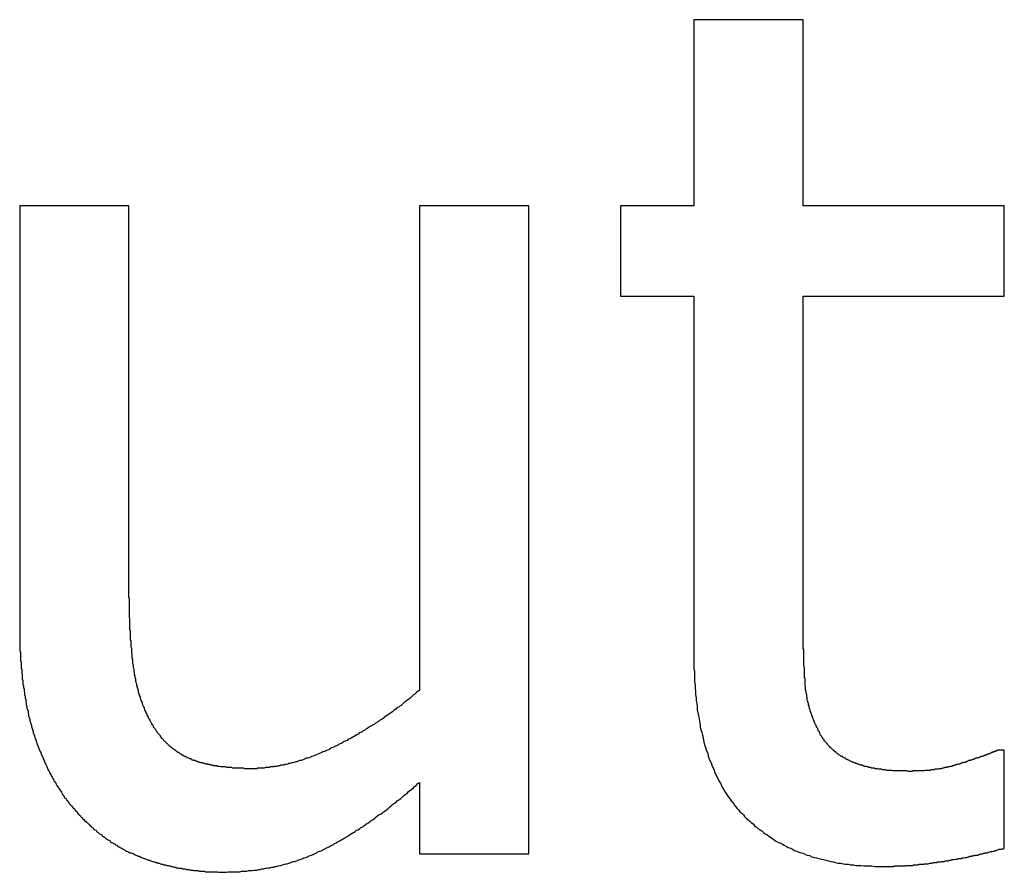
# Model space of a CAD drawing. Extents: x 0 to 420, y 0 to 297.
# Tile 17 of 27: x 173.59 to 175.3, y 130.13 to 131.61. Entities that reach past the tile are written whole.
import ezdxf

# ---------------------------------------------------------------- set-up
doc = ezdxf.new("R2010")
doc.units = 0
doc.layers.add('SICHTBAR__ISO_', color=7, linetype='CONTINUOUS')

msp = doc.modelspace()

# ---------------------------------------------------------------- linework, layer by layer
at = {"layer": 'SICHTBAR__ISO_'}
for p, q in [((174.7601, 131.61), (174.7601, 131.2866)), ((174.9497, 131.61), (174.7601, 131.61)), ((174.9497, 131.2866), (174.9497, 131.61)), ((173.5895, 131.2866), (173.5895, 130.5561)), ((173.7791, 131.2866), (173.5895, 131.2866)), ((173.7791, 130.6448), (173.7791, 131.2866)), ((174.2836, 131.2866), (174.2836, 130.4455)), ((174.4732, 131.2866), (174.2836, 131.2866)), ((174.4732, 130.161), (174.4732, 131.2866)), ((174.6324, 131.2866), (174.6324, 131.1298)), ((174.7601, 131.2866), (174.6324, 131.2866)), ((175.2986, 131.2866), (174.9497, 131.2866)), ((175.2986, 131.1298), (175.2986, 131.2866)), ((174.6324, 131.1298), (174.7601, 131.1298)), ((174.7601, 131.1298), (174.7601, 130.5063)), ((174.9497, 131.1298), (175.2986, 131.1298)), ((174.9497, 130.5938), (174.9497, 131.1298)), ((175.2986, 130.3409), (175.2876, 130.3409)), ((175.2986, 130.1708), (175.2986, 130.3409)), ((174.2836, 130.285), (174.2836, 130.161)), ((174.2836, 130.161), (174.4732, 130.161))]:
    msp.add_line(p, q, dxfattribs=at)
for points in [[(173.816, 130.393, 0), (173.815, 130.395, 0), (173.814, 130.396, 0), (173.813, 130.397, 0), (173.813, 130.399, 0), (173.812, 130.4, 0), (173.811, 130.402, 0), (173.811, 130.403, 0), (173.81, 130.404, 0), (173.809, 130.406, 0), (173.809, 130.407, 0), (173.808, 130.409, 0), (173.807, 130.41, 0), (173.807, 130.412, 0), (173.806, 130.413, 0), (173.806, 130.415, 0), (173.805, 130.416, 0), (173.804, 130.418, 0), (173.804, 130.419, 0), (173.803, 130.421, 0), (173.803, 130.422, 0), (173.802, 130.424, 0), (173.802, 130.425, 0), (173.801, 130.427, 0), (173.8, 130.428, 0), (173.8, 130.43, 0), (173.799, 130.432, 0), (173.799, 130.433, 0), (173.798, 130.435, 0), (173.798, 130.436, 0), (173.797, 130.438, 0), (173.797, 130.44, 0), (173.796, 130.441, 0), (173.796, 130.443, 0), (173.796, 130.444, 0), (173.795, 130.446, 0), (173.795, 130.448, 0), (173.794, 130.449, 0), (173.794, 130.451, 0), (173.793, 130.453, 0), (173.793, 130.454, 0), (173.793, 130.456, 0), (173.792, 130.458, 0), (173.792, 130.459, 0), (173.791, 130.461, 0), (173.791, 130.463, 0), (173.791, 130.465, 0), (173.79, 130.466, 0), (173.79, 130.468, 0), (173.79, 130.47, 0), (173.789, 130.472, 0), (173.789, 130.473, 0), (173.789, 130.475, 0), (173.788, 130.477, 0), (173.788, 130.479, 0), (173.788, 130.48, 0), (173.788, 130.482, 0), (173.787, 130.484, 0), (173.787, 130.486, 0), (173.787, 130.488, 0), (173.787, 130.489, 0), (173.786, 130.491, 0), (173.786, 130.493, 0), (173.786, 130.495, 0), (173.786, 130.497, 0), (173.786, 130.499, 0), (173.785, 130.501, 0), (173.785, 130.503, 0), (173.785, 130.504, 0), (173.785, 130.506, 0), (173.785, 130.508, 0), (173.784, 130.51, 0), (173.784, 130.512, 0), (173.784, 130.514, 0), (173.784, 130.516, 0), (173.784, 130.518, 0), (173.783, 130.52, 0), (173.783, 130.522, 0), (173.783, 130.524, 0), (173.783, 130.527, 0), (173.783, 130.529, 0), (173.783, 130.531, 0), (173.782, 130.533, 0), (173.782, 130.535, 0), (173.782, 130.537, 0), (173.782, 130.539, 0), (173.782, 130.542, 0), (173.782, 130.544, 0), (173.782, 130.546, 0), (173.782, 130.548, 0), (173.781, 130.551, 0), (173.781, 130.553, 0), (173.781, 130.555, 0), (173.781, 130.557, 0), (173.781, 130.56, 0), (173.781, 130.562, 0), (173.781, 130.564, 0), (173.781, 130.567, 0), (173.781, 130.569, 0), (173.78, 130.572, 0), (173.78, 130.574, 0), (173.78, 130.576, 0), (173.78, 130.579, 0), (173.78, 130.581, 0), (173.78, 130.584, 0), (173.78, 130.586, 0), (173.78, 130.589, 0), (173.78, 130.591, 0), (173.78, 130.594, 0), (173.78, 130.596, 0), (173.78, 130.599, 0), (173.78, 130.601, 0), (173.78, 130.604, 0), (173.779, 130.607, 0), (173.779, 130.609, 0), (173.779, 130.612, 0), (173.779, 130.615, 0), (173.779, 130.617, 0), (173.779, 130.62, 0), (173.779, 130.623, 0), (173.779, 130.625, 0), (173.779, 130.628, 0), (173.779, 130.631, 0), (173.779, 130.634, 0), (173.779, 130.636, 0), (173.779, 130.639, 0), (173.779, 130.642, 0), (173.779, 130.645, 0)], [(174.976, 130.375, 0), (174.976, 130.376, 0), (174.975, 130.378, 0), (174.975, 130.379, 0), (174.974, 130.38, 0), (174.973, 130.381, 0), (174.973, 130.383, 0), (174.972, 130.384, 0), (174.972, 130.385, 0), (174.971, 130.386, 0), (174.97, 130.388, 0), (174.97, 130.389, 0), (174.969, 130.39, 0), (174.969, 130.392, 0), (174.968, 130.393, 0), (174.968, 130.394, 0), (174.967, 130.396, 0), (174.967, 130.397, 0), (174.966, 130.398, 0), (174.966, 130.4, 0), (174.965, 130.401, 0), (174.965, 130.402, 0), (174.964, 130.404, 0), (174.964, 130.405, 0), (174.963, 130.406, 0), (174.963, 130.408, 0), (174.962, 130.409, 0), (174.962, 130.41, 0), (174.962, 130.412, 0), (174.961, 130.413, 0), (174.961, 130.414, 0), (174.96, 130.416, 0), (174.96, 130.417, 0), (174.96, 130.418, 0), (174.959, 130.42, 0), (174.959, 130.421, 0), (174.959, 130.423, 0), (174.958, 130.424, 0), (174.958, 130.425, 0), (174.958, 130.427, 0), (174.957, 130.428, 0), (174.957, 130.43, 0), (174.957, 130.431, 0), (174.957, 130.432, 0), (174.956, 130.434, 0), (174.956, 130.435, 0), (174.956, 130.437, 0), (174.956, 130.438, 0), (174.955, 130.439, 0), (174.955, 130.441, 0), (174.955, 130.442, 0), (174.955, 130.444, 0), (174.954, 130.445, 0), (174.954, 130.447, 0), (174.954, 130.448, 0), (174.954, 130.449, 0), (174.954, 130.451, 0), (174.954, 130.452, 0), (174.953, 130.454, 0), (174.953, 130.455, 0), (174.953, 130.457, 0), (174.953, 130.458, 0), (174.953, 130.46, 0), (174.953, 130.461, 0), (174.953, 130.463, 0), (174.953, 130.464, 0), (174.953, 130.466, 0), (174.952, 130.467, 0), (174.952, 130.469, 0), (174.952, 130.47, 0), (174.952, 130.472, 0), (174.952, 130.473, 0), (174.952, 130.475, 0), (174.952, 130.477, 0), (174.952, 130.478, 0), (174.952, 130.48, 0), (174.952, 130.482, 0), (174.952, 130.484, 0), (174.952, 130.485, 0), (174.951, 130.487, 0), (174.951, 130.489, 0), (174.951, 130.491, 0), (174.951, 130.492, 0), (174.951, 130.494, 0), (174.951, 130.496, 0), (174.951, 130.498, 0), (174.951, 130.5, 0), (174.951, 130.502, 0), (174.951, 130.504, 0), (174.951, 130.506, 0), (174.951, 130.508, 0), (174.951, 130.51, 0), (174.951, 130.512, 0), (174.951, 130.514, 0), (174.951, 130.516, 0), (174.95, 130.518, 0), (174.95, 130.52, 0), (174.95, 130.522, 0), (174.95, 130.524, 0), (174.95, 130.526, 0), (174.95, 130.528, 0), (174.95, 130.531, 0), (174.95, 130.533, 0), (174.95, 130.535, 0), (174.95, 130.537, 0), (174.95, 130.539, 0), (174.95, 130.542, 0), (174.95, 130.544, 0), (174.95, 130.546, 0), (174.95, 130.549, 0), (174.95, 130.551, 0), (174.95, 130.553, 0), (174.95, 130.556, 0), (174.95, 130.558, 0), (174.95, 130.561, 0), (174.95, 130.563, 0), (174.95, 130.565, 0), (174.95, 130.568, 0), (174.95, 130.57, 0), (174.95, 130.573, 0), (174.95, 130.575, 0), (174.95, 130.578, 0), (174.95, 130.581, 0), (174.95, 130.583, 0), (174.95, 130.586, 0), (174.95, 130.588, 0), (174.95, 130.591, 0), (174.95, 130.594, 0)], [(173.59, 130.556, 0), (173.59, 130.553, 0), (173.59, 130.549, 0), (173.59, 130.545, 0), (173.59, 130.542, 0), (173.59, 130.538, 0), (173.59, 130.535, 0), (173.59, 130.531, 0), (173.59, 130.528, 0), (173.59, 130.524, 0), (173.59, 130.521, 0), (173.59, 130.518, 0), (173.59, 130.514, 0), (173.591, 130.511, 0), (173.591, 130.507, 0), (173.591, 130.504, 0), (173.591, 130.501, 0), (173.591, 130.497, 0), (173.592, 130.494, 0), (173.592, 130.491, 0), (173.592, 130.488, 0), (173.592, 130.484, 0), (173.593, 130.481, 0), (173.593, 130.478, 0), (173.593, 130.475, 0), (173.594, 130.471, 0), (173.594, 130.468, 0), (173.594, 130.465, 0), (173.595, 130.462, 0), (173.595, 130.459, 0), (173.595, 130.456, 0), (173.596, 130.453, 0), (173.596, 130.45, 0), (173.597, 130.447, 0), (173.597, 130.444, 0), (173.598, 130.441, 0), (173.598, 130.438, 0), (173.599, 130.435, 0), (173.599, 130.432, 0), (173.6, 130.429, 0), (173.6, 130.426, 0), (173.601, 130.423, 0), (173.601, 130.42, 0), (173.602, 130.417, 0), (173.602, 130.414, 0), (173.603, 130.412, 0), (173.604, 130.409, 0), (173.604, 130.406, 0), (173.605, 130.403, 0), (173.605, 130.4, 0), (173.606, 130.398, 0), (173.607, 130.395, 0), (173.607, 130.392, 0), (173.608, 130.389, 0), (173.609, 130.387, 0), (173.61, 130.384, 0), (173.61, 130.382, 0), (173.611, 130.379, 0), (173.612, 130.376, 0), (173.613, 130.374, 0), (173.613, 130.371, 0), (173.614, 130.369, 0), (173.615, 130.366, 0), (173.616, 130.363, 0), (173.617, 130.361, 0), (173.618, 130.358, 0), (173.618, 130.356, 0), (173.619, 130.354, 0), (173.62, 130.351, 0), (173.621, 130.349, 0), (173.622, 130.346, 0), (173.623, 130.344, 0), (173.624, 130.341, 0), (173.625, 130.339, 0), (173.626, 130.337, 0), (173.627, 130.334, 0), (173.628, 130.332, 0), (173.629, 130.33, 0), (173.63, 130.327, 0), (173.631, 130.325, 0), (173.632, 130.323, 0), (173.633, 130.32, 0), (173.634, 130.318, 0), (173.635, 130.316, 0), (173.636, 130.314, 0), (173.637, 130.311, 0), (173.638, 130.309, 0), (173.639, 130.307, 0), (173.64, 130.305, 0), (173.641, 130.303, 0), (173.642, 130.301, 0), (173.644, 130.298, 0), (173.645, 130.296, 0), (173.646, 130.294, 0), (173.647, 130.292, 0), (173.648, 130.29, 0), (173.649, 130.288, 0), (173.651, 130.286, 0), (173.652, 130.284, 0), (173.653, 130.282, 0), (173.654, 130.28, 0), (173.655, 130.278, 0), (173.657, 130.276, 0), (173.658, 130.274, 0), (173.659, 130.272, 0), (173.661, 130.27, 0), (173.662, 130.268, 0), (173.663, 130.266, 0), (173.664, 130.264, 0), (173.666, 130.262, 0), (173.667, 130.26, 0), (173.668, 130.258, 0), (173.67, 130.257, 0), (173.671, 130.255, 0), (173.673, 130.253, 0), (173.674, 130.251, 0), (173.675, 130.249, 0), (173.677, 130.247, 0), (173.678, 130.246, 0), (173.68, 130.244, 0), (173.681, 130.242, 0), (173.683, 130.24, 0), (173.684, 130.239, 0), (173.686, 130.237, 0), (173.687, 130.235, 0), (173.689, 130.234, 0), (173.69, 130.232, 0), (173.692, 130.23, 0)], [(174.76, 130.506, 0), (174.76, 130.5, 0), (174.76, 130.494, 0), (174.76, 130.488, 0), (174.76, 130.483, 0), (174.761, 130.477, 0), (174.761, 130.471, 0), (174.761, 130.465, 0), (174.761, 130.46, 0), (174.762, 130.454, 0), (174.762, 130.449, 0), (174.763, 130.443, 0), (174.763, 130.438, 0), (174.764, 130.432, 0), (174.764, 130.427, 0), (174.765, 130.422, 0), (174.766, 130.417, 0), (174.766, 130.411, 0), (174.767, 130.406, 0), (174.768, 130.401, 0), (174.769, 130.396, 0), (174.77, 130.391, 0), (174.771, 130.386, 0), (174.771, 130.381, 0), (174.772, 130.377, 0), (174.774, 130.372, 0), (174.775, 130.367, 0), (174.776, 130.363, 0), (174.777, 130.358, 0), (174.778, 130.353, 0), (174.779, 130.349, 0), (174.781, 130.344, 0), (174.782, 130.34, 0), (174.784, 130.336, 0), (174.785, 130.331, 0), (174.786, 130.327, 0), (174.788, 130.323, 0), (174.79, 130.319, 0), (174.791, 130.315, 0), (174.793, 130.311, 0), (174.795, 130.307, 0), (174.796, 130.303, 0), (174.798, 130.299, 0), (174.8, 130.295, 0), (174.802, 130.291, 0), (174.804, 130.287, 0), (174.806, 130.284, 0), (174.808, 130.28, 0), (174.81, 130.276, 0), (174.812, 130.273, 0), (174.814, 130.269, 0), (174.816, 130.266, 0), (174.818, 130.263, 0), (174.821, 130.259, 0), (174.823, 130.256, 0), (174.825, 130.253, 0), (174.828, 130.25, 0), (174.83, 130.246, 0), (174.833, 130.243, 0), (174.835, 130.24, 0), (174.838, 130.237, 0), (174.84, 130.234, 0), (174.843, 130.232, 0), (174.846, 130.229, 0), (174.848, 130.226, 0), (174.851, 130.223, 0), (174.854, 130.22, 0), (174.857, 130.218, 0), (174.86, 130.215, 0), (174.863, 130.213, 0), (174.865, 130.21, 0), (174.868, 130.208, 0), (174.871, 130.205, 0), (174.875, 130.203, 0), (174.878, 130.201, 0), (174.881, 130.198, 0), (174.884, 130.196, 0), (174.887, 130.194, 0), (174.89, 130.192, 0), (174.893, 130.19, 0), (174.897, 130.187, 0), (174.9, 130.185, 0), (174.903, 130.183, 0), (174.907, 130.181, 0), (174.91, 130.18, 0), (174.914, 130.178, 0), (174.917, 130.176, 0), (174.921, 130.174, 0), (174.924, 130.172, 0), (174.928, 130.171, 0), (174.931, 130.169, 0), (174.935, 130.167, 0), (174.939, 130.166, 0), (174.942, 130.164, 0), (174.946, 130.163, 0), (174.95, 130.162, 0), (174.954, 130.16, 0), (174.957, 130.159, 0), (174.961, 130.158, 0), (174.965, 130.156, 0), (174.969, 130.155, 0), (174.973, 130.154, 0), (174.977, 130.153, 0), (174.981, 130.152, 0), (174.985, 130.151, 0), (174.989, 130.15, 0), (174.994, 130.149, 0), (174.998, 130.148, 0), (175.002, 130.147, 0), (175.006, 130.146, 0), (175.01, 130.145, 0), (175.015, 130.145, 0), (175.019, 130.144, 0), (175.023, 130.143, 0), (175.028, 130.143, 0), (175.032, 130.142, 0), (175.037, 130.142, 0), (175.041, 130.141, 0), (175.046, 130.141, 0), (175.05, 130.141, 0), (175.055, 130.14, 0), (175.06, 130.14, 0), (175.064, 130.14, 0), (175.069, 130.14, 0), (175.074, 130.139, 0), (175.079, 130.139, 0), (175.083, 130.139, 0), (175.088, 130.139, 0)], [(174.284, 130.445, 0), (174.282, 130.444, 0), (174.279, 130.442, 0), (174.277, 130.44, 0), (174.275, 130.438, 0), (174.273, 130.437, 0), (174.271, 130.435, 0), (174.269, 130.433, 0), (174.267, 130.431, 0), (174.265, 130.43, 0), (174.263, 130.428, 0), (174.26, 130.426, 0), (174.258, 130.425, 0), (174.256, 130.423, 0), (174.254, 130.421, 0), (174.252, 130.419, 0), (174.25, 130.418, 0), (174.248, 130.416, 0), (174.245, 130.415, 0), (174.243, 130.413, 0), (174.241, 130.411, 0), (174.239, 130.41, 0), (174.237, 130.408, 0), (174.234, 130.406, 0), (174.232, 130.405, 0), (174.23, 130.403, 0), (174.228, 130.402, 0), (174.225, 130.4, 0), (174.223, 130.399, 0), (174.221, 130.397, 0), (174.219, 130.395, 0), (174.216, 130.394, 0), (174.214, 130.392, 0), (174.212, 130.391, 0), (174.21, 130.389, 0), (174.207, 130.388, 0), (174.205, 130.386, 0), (174.203, 130.385, 0), (174.2, 130.383, 0), (174.198, 130.382, 0), (174.196, 130.381, 0), (174.193, 130.379, 0), (174.191, 130.378, 0), (174.189, 130.376, 0), (174.186, 130.375, 0), (174.184, 130.373, 0), (174.182, 130.372, 0), (174.179, 130.371, 0), (174.177, 130.369, 0), (174.175, 130.368, 0), (174.172, 130.366, 0), (174.17, 130.365, 0), (174.168, 130.364, 0), (174.165, 130.362, 0), (174.163, 130.361, 0), (174.16, 130.36, 0), (174.158, 130.358, 0), (174.155, 130.357, 0), (174.153, 130.356, 0), (174.151, 130.355, 0), (174.148, 130.353, 0), (174.146, 130.352, 0), (174.143, 130.351, 0), (174.141, 130.349, 0), (174.138, 130.348, 0), (174.136, 130.347, 0), (174.133, 130.346, 0), (174.131, 130.345, 0), (174.128, 130.343, 0), (174.126, 130.342, 0), (174.124, 130.341, 0), (174.121, 130.34, 0), (174.119, 130.339, 0), (174.116, 130.338, 0), (174.114, 130.337, 0), (174.111, 130.336, 0), (174.109, 130.335, 0), (174.107, 130.334, 0), (174.104, 130.333, 0), (174.102, 130.332, 0), (174.099, 130.331, 0), (174.097, 130.33, 0), (174.095, 130.329, 0), (174.092, 130.328, 0), (174.09, 130.327, 0), (174.087, 130.327, 0), (174.085, 130.326, 0), (174.083, 130.325, 0), (174.08, 130.324, 0), (174.078, 130.323, 0), (174.076, 130.323, 0), (174.073, 130.322, 0), (174.071, 130.321, 0), (174.069, 130.321, 0), (174.066, 130.32, 0), (174.064, 130.319, 0), (174.062, 130.319, 0), (174.059, 130.318, 0), (174.057, 130.318, 0), (174.055, 130.317, 0), (174.052, 130.316, 0), (174.05, 130.316, 0), (174.048, 130.315, 0), (174.046, 130.315, 0), (174.043, 130.315, 0), (174.041, 130.314, 0), (174.039, 130.314, 0), (174.036, 130.313, 0), (174.034, 130.313, 0), (174.032, 130.313, 0), (174.03, 130.312, 0), (174.027, 130.312, 0), (174.025, 130.312, 0), (174.023, 130.311, 0), (174.021, 130.311, 0), (174.018, 130.311, 0), (174.016, 130.311, 0), (174.014, 130.31, 0), (174.012, 130.31, 0), (174.009, 130.31, 0), (174.007, 130.31, 0), (174.005, 130.31, 0), (174.003, 130.31, 0), (174.001, 130.309, 0), (173.998, 130.309, 0), (173.996, 130.309, 0), (173.994, 130.309, 0), (173.992, 130.309, 0)], [(173.992, 130.309, 0), (173.99, 130.309, 0), (173.987, 130.309, 0), (173.985, 130.309, 0), (173.983, 130.309, 0), (173.98, 130.309, 0), (173.978, 130.31, 0), (173.976, 130.31, 0), (173.974, 130.31, 0), (173.972, 130.31, 0), (173.969, 130.31, 0), (173.967, 130.31, 0), (173.965, 130.31, 0), (173.963, 130.31, 0), (173.961, 130.31, 0), (173.959, 130.31, 0), (173.957, 130.311, 0), (173.955, 130.311, 0), (173.953, 130.311, 0), (173.951, 130.311, 0), (173.949, 130.311, 0), (173.947, 130.312, 0), (173.945, 130.312, 0), (173.943, 130.312, 0), (173.941, 130.312, 0), (173.939, 130.312, 0), (173.937, 130.313, 0), (173.935, 130.313, 0), (173.933, 130.313, 0), (173.931, 130.314, 0), (173.93, 130.314, 0), (173.928, 130.314, 0), (173.926, 130.314, 0), (173.924, 130.315, 0), (173.922, 130.315, 0), (173.921, 130.315, 0), (173.919, 130.316, 0), (173.917, 130.316, 0), (173.916, 130.317, 0), (173.914, 130.317, 0), (173.912, 130.317, 0), (173.911, 130.318, 0), (173.909, 130.318, 0), (173.907, 130.319, 0), (173.906, 130.319, 0), (173.904, 130.319, 0), (173.903, 130.32, 0), (173.901, 130.32, 0), (173.9, 130.321, 0), (173.898, 130.321, 0), (173.897, 130.322, 0), (173.895, 130.322, 0), (173.894, 130.323, 0), (173.892, 130.323, 0), (173.891, 130.324, 0), (173.889, 130.324, 0), (173.888, 130.325, 0), (173.887, 130.326, 0), (173.885, 130.326, 0), (173.884, 130.327, 0), (173.883, 130.327, 0), (173.881, 130.328, 0), (173.88, 130.328, 0), (173.879, 130.329, 0), (173.878, 130.33, 0), (173.876, 130.33, 0), (173.875, 130.331, 0), (173.874, 130.332, 0), (173.873, 130.332, 0), (173.871, 130.333, 0), (173.87, 130.334, 0), (173.869, 130.334, 0), (173.868, 130.335, 0), (173.867, 130.336, 0), (173.866, 130.337, 0), (173.864, 130.337, 0), (173.863, 130.338, 0), (173.862, 130.339, 0), (173.861, 130.34, 0), (173.86, 130.341, 0), (173.859, 130.341, 0), (173.858, 130.342, 0), (173.857, 130.343, 0), (173.855, 130.344, 0), (173.854, 130.345, 0), (173.853, 130.346, 0), (173.852, 130.347, 0), (173.851, 130.347, 0), (173.85, 130.348, 0), (173.849, 130.349, 0), (173.848, 130.35, 0), (173.847, 130.351, 0), (173.846, 130.352, 0), (173.845, 130.353, 0), (173.844, 130.354, 0), (173.843, 130.355, 0), (173.842, 130.356, 0), (173.841, 130.357, 0), (173.84, 130.358, 0), (173.839, 130.359, 0), (173.838, 130.36, 0), (173.837, 130.361, 0), (173.836, 130.362, 0), (173.835, 130.364, 0), (173.834, 130.365, 0), (173.834, 130.366, 0), (173.833, 130.367, 0), (173.832, 130.368, 0), (173.831, 130.369, 0), (173.83, 130.37, 0), (173.829, 130.371, 0), (173.828, 130.373, 0), (173.827, 130.374, 0), (173.827, 130.375, 0), (173.826, 130.376, 0), (173.825, 130.378, 0), (173.824, 130.379, 0), (173.823, 130.38, 0), (173.822, 130.381, 0), (173.822, 130.383, 0), (173.821, 130.384, 0), (173.82, 130.385, 0), (173.819, 130.386, 0), (173.819, 130.388, 0), (173.818, 130.389, 0), (173.817, 130.39, 0), (173.816, 130.392, 0), (173.816, 130.393, 0)], [(175.136, 130.304, 0), (175.134, 130.304, 0), (175.132, 130.304, 0), (175.13, 130.305, 0), (175.128, 130.305, 0), (175.126, 130.305, 0), (175.124, 130.305, 0), (175.122, 130.305, 0), (175.12, 130.305, 0), (175.118, 130.305, 0), (175.116, 130.305, 0), (175.114, 130.305, 0), (175.112, 130.305, 0), (175.11, 130.305, 0), (175.108, 130.305, 0), (175.106, 130.305, 0), (175.104, 130.306, 0), (175.103, 130.306, 0), (175.101, 130.306, 0), (175.099, 130.306, 0), (175.097, 130.306, 0), (175.095, 130.306, 0), (175.093, 130.307, 0), (175.092, 130.307, 0), (175.09, 130.307, 0), (175.088, 130.307, 0), (175.087, 130.307, 0), (175.085, 130.308, 0), (175.083, 130.308, 0), (175.081, 130.308, 0), (175.08, 130.308, 0), (175.078, 130.309, 0), (175.076, 130.309, 0), (175.075, 130.309, 0), (175.073, 130.31, 0), (175.072, 130.31, 0), (175.07, 130.31, 0), (175.068, 130.31, 0), (175.067, 130.311, 0), (175.065, 130.311, 0), (175.064, 130.311, 0), (175.062, 130.312, 0), (175.061, 130.312, 0), (175.059, 130.313, 0), (175.058, 130.313, 0), (175.056, 130.313, 0), (175.055, 130.314, 0), (175.054, 130.314, 0), (175.052, 130.315, 0), (175.051, 130.315, 0), (175.049, 130.315, 0), (175.048, 130.316, 0), (175.047, 130.316, 0), (175.045, 130.317, 0), (175.044, 130.317, 0), (175.043, 130.318, 0), (175.041, 130.318, 0), (175.04, 130.319, 0), (175.039, 130.319, 0), (175.037, 130.32, 0), (175.036, 130.32, 0), (175.035, 130.321, 0), (175.034, 130.321, 0), (175.032, 130.322, 0), (175.031, 130.322, 0), (175.03, 130.323, 0), (175.029, 130.324, 0), (175.028, 130.324, 0), (175.026, 130.325, 0), (175.025, 130.325, 0), (175.024, 130.326, 0), (175.023, 130.327, 0), (175.022, 130.327, 0), (175.021, 130.328, 0), (175.02, 130.328, 0), (175.019, 130.329, 0), (175.018, 130.33, 0), (175.016, 130.33, 0), (175.015, 130.331, 0), (175.014, 130.332, 0), (175.013, 130.332, 0), (175.012, 130.333, 0), (175.011, 130.334, 0), (175.01, 130.335, 0), (175.009, 130.335, 0), (175.008, 130.336, 0), (175.007, 130.337, 0), (175.006, 130.338, 0), (175.005, 130.338, 0), (175.004, 130.339, 0), (175.004, 130.34, 0), (175.003, 130.341, 0), (175.002, 130.341, 0), (175.001, 130.342, 0), (175, 130.343, 0), (174.999, 130.344, 0), (174.998, 130.345, 0), (174.997, 130.346, 0), (174.996, 130.346, 0), (174.996, 130.347, 0), (174.995, 130.348, 0), (174.994, 130.349, 0), (174.993, 130.35, 0), (174.992, 130.351, 0), (174.992, 130.352, 0), (174.991, 130.353, 0), (174.99, 130.354, 0), (174.989, 130.355, 0), (174.989, 130.355, 0), (174.988, 130.356, 0), (174.987, 130.357, 0), (174.986, 130.358, 0), (174.986, 130.359, 0), (174.985, 130.36, 0), (174.984, 130.361, 0), (174.984, 130.362, 0), (174.983, 130.363, 0), (174.982, 130.364, 0), (174.982, 130.365, 0), (174.981, 130.366, 0), (174.98, 130.367, 0), (174.98, 130.368, 0), (174.979, 130.37, 0), (174.979, 130.371, 0), (174.978, 130.372, 0), (174.978, 130.373, 0), (174.977, 130.374, 0), (174.976, 130.375, 0)], [(175.288, 130.341, 0), (175.287, 130.341, 0), (175.286, 130.34, 0), (175.286, 130.34, 0), (175.285, 130.34, 0), (175.284, 130.34, 0), (175.284, 130.339, 0), (175.283, 130.339, 0), (175.282, 130.339, 0), (175.282, 130.338, 0), (175.281, 130.338, 0), (175.28, 130.338, 0), (175.279, 130.338, 0), (175.279, 130.337, 0), (175.278, 130.337, 0), (175.277, 130.337, 0), (175.276, 130.336, 0), (175.276, 130.336, 0), (175.275, 130.336, 0), (175.274, 130.335, 0), (175.273, 130.335, 0), (175.272, 130.335, 0), (175.271, 130.334, 0), (175.27, 130.334, 0), (175.27, 130.334, 0), (175.269, 130.333, 0), (175.268, 130.333, 0), (175.267, 130.333, 0), (175.266, 130.332, 0), (175.265, 130.332, 0), (175.264, 130.332, 0), (175.263, 130.331, 0), (175.262, 130.331, 0), (175.261, 130.331, 0), (175.26, 130.33, 0), (175.259, 130.33, 0), (175.258, 130.33, 0), (175.257, 130.329, 0), (175.256, 130.329, 0), (175.255, 130.328, 0), (175.254, 130.328, 0), (175.253, 130.328, 0), (175.252, 130.327, 0), (175.25, 130.327, 0), (175.249, 130.327, 0), (175.248, 130.326, 0), (175.247, 130.326, 0), (175.246, 130.325, 0), (175.245, 130.325, 0), (175.244, 130.325, 0), (175.242, 130.324, 0), (175.241, 130.324, 0), (175.24, 130.323, 0), (175.239, 130.323, 0), (175.237, 130.323, 0), (175.236, 130.322, 0), (175.235, 130.322, 0), (175.234, 130.321, 0), (175.232, 130.321, 0), (175.231, 130.32, 0), (175.23, 130.32, 0), (175.228, 130.32, 0), (175.227, 130.319, 0), (175.226, 130.319, 0), (175.224, 130.318, 0), (175.223, 130.318, 0), (175.222, 130.317, 0), (175.22, 130.317, 0), (175.219, 130.317, 0), (175.218, 130.316, 0), (175.216, 130.316, 0), (175.215, 130.315, 0), (175.213, 130.315, 0), (175.212, 130.315, 0), (175.211, 130.314, 0), (175.209, 130.314, 0), (175.208, 130.313, 0), (175.207, 130.313, 0), (175.205, 130.313, 0), (175.204, 130.312, 0), (175.202, 130.312, 0), (175.201, 130.312, 0), (175.2, 130.311, 0), (175.198, 130.311, 0), (175.197, 130.311, 0), (175.195, 130.311, 0), (175.194, 130.31, 0), (175.193, 130.31, 0), (175.191, 130.31, 0), (175.19, 130.309, 0), (175.188, 130.309, 0), (175.187, 130.309, 0), (175.186, 130.309, 0), (175.184, 130.308, 0), (175.183, 130.308, 0), (175.181, 130.308, 0), (175.18, 130.308, 0), (175.179, 130.308, 0), (175.177, 130.307, 0), (175.176, 130.307, 0), (175.174, 130.307, 0), (175.173, 130.307, 0), (175.172, 130.307, 0), (175.17, 130.306, 0), (175.169, 130.306, 0), (175.167, 130.306, 0), (175.166, 130.306, 0), (175.164, 130.306, 0), (175.163, 130.306, 0), (175.162, 130.306, 0), (175.16, 130.305, 0), (175.159, 130.305, 0), (175.157, 130.305, 0), (175.156, 130.305, 0), (175.154, 130.305, 0), (175.153, 130.305, 0), (175.152, 130.305, 0), (175.15, 130.305, 0), (175.149, 130.305, 0), (175.147, 130.305, 0), (175.146, 130.305, 0), (175.144, 130.305, 0), (175.143, 130.305, 0), (175.141, 130.305, 0), (175.14, 130.305, 0), (175.139, 130.304, 0), (175.137, 130.304, 0), (175.136, 130.304, 0)], [(173.942, 130.129, 0), (173.945, 130.129, 0), (173.948, 130.129, 0), (173.951, 130.13, 0), (173.954, 130.13, 0), (173.957, 130.13, 0), (173.96, 130.13, 0), (173.963, 130.13, 0), (173.966, 130.13, 0), (173.969, 130.13, 0), (173.972, 130.13, 0), (173.975, 130.131, 0), (173.978, 130.131, 0), (173.981, 130.131, 0), (173.984, 130.131, 0), (173.987, 130.132, 0), (173.99, 130.132, 0), (173.993, 130.132, 0), (173.996, 130.133, 0), (173.999, 130.133, 0), (174.001, 130.133, 0), (174.004, 130.134, 0), (174.007, 130.134, 0), (174.01, 130.135, 0), (174.013, 130.135, 0), (174.016, 130.136, 0), (174.018, 130.136, 0), (174.021, 130.137, 0), (174.024, 130.137, 0), (174.027, 130.138, 0), (174.03, 130.138, 0), (174.032, 130.139, 0), (174.035, 130.139, 0), (174.038, 130.14, 0), (174.041, 130.141, 0), (174.043, 130.141, 0), (174.046, 130.142, 0), (174.049, 130.143, 0), (174.052, 130.144, 0), (174.054, 130.144, 0), (174.057, 130.145, 0), (174.06, 130.146, 0), (174.062, 130.147, 0), (174.065, 130.148, 0), (174.068, 130.148, 0), (174.07, 130.149, 0), (174.073, 130.15, 0), (174.076, 130.151, 0), (174.078, 130.152, 0), (174.081, 130.153, 0), (174.083, 130.154, 0), (174.086, 130.155, 0), (174.089, 130.156, 0), (174.091, 130.157, 0), (174.094, 130.158, 0), (174.096, 130.159, 0), (174.099, 130.16, 0), (174.101, 130.161, 0), (174.104, 130.162, 0), (174.106, 130.164, 0), (174.109, 130.165, 0), (174.111, 130.166, 0), (174.114, 130.167, 0), (174.116, 130.168, 0), (174.119, 130.17, 0), (174.121, 130.171, 0), (174.124, 130.172, 0), (174.126, 130.173, 0), (174.129, 130.175, 0), (174.131, 130.176, 0), (174.134, 130.177, 0), (174.136, 130.179, 0), (174.139, 130.18, 0), (174.141, 130.182, 0), (174.144, 130.183, 0), (174.146, 130.184, 0), (174.149, 130.186, 0), (174.151, 130.187, 0), (174.154, 130.189, 0), (174.156, 130.19, 0), (174.159, 130.192, 0), (174.162, 130.194, 0), (174.164, 130.195, 0), (174.167, 130.197, 0), (174.169, 130.198, 0), (174.172, 130.2, 0), (174.174, 130.202, 0), (174.177, 130.203, 0), (174.18, 130.205, 0), (174.182, 130.207, 0), (174.185, 130.208, 0), (174.187, 130.21, 0), (174.19, 130.212, 0), (174.192, 130.214, 0), (174.195, 130.215, 0), (174.198, 130.217, 0), (174.2, 130.219, 0), (174.203, 130.221, 0), (174.206, 130.223, 0), (174.208, 130.225, 0), (174.211, 130.227, 0), (174.213, 130.229, 0), (174.216, 130.23, 0), (174.219, 130.232, 0), (174.221, 130.234, 0), (174.224, 130.236, 0), (174.227, 130.238, 0), (174.229, 130.24, 0), (174.232, 130.243, 0), (174.235, 130.245, 0), (174.237, 130.247, 0), (174.24, 130.249, 0), (174.243, 130.251, 0), (174.245, 130.253, 0), (174.248, 130.255, 0), (174.251, 130.257, 0), (174.254, 130.26, 0), (174.256, 130.262, 0), (174.259, 130.264, 0), (174.262, 130.266, 0), (174.264, 130.269, 0), (174.267, 130.271, 0), (174.27, 130.273, 0), (174.273, 130.276, 0), (174.275, 130.278, 0), (174.278, 130.28, 0), (174.281, 130.283, 0), (174.284, 130.285, 0)], [(173.692, 130.23, 0), (173.693, 130.229, 0), (173.695, 130.227, 0), (173.696, 130.225, 0), (173.698, 130.224, 0), (173.699, 130.222, 0), (173.701, 130.221, 0), (173.702, 130.219, 0), (173.704, 130.218, 0), (173.705, 130.216, 0), (173.707, 130.215, 0), (173.709, 130.213, 0), (173.71, 130.212, 0), (173.712, 130.21, 0), (173.713, 130.209, 0), (173.715, 130.207, 0), (173.717, 130.206, 0), (173.718, 130.204, 0), (173.72, 130.203, 0), (173.722, 130.202, 0), (173.723, 130.2, 0), (173.725, 130.199, 0), (173.727, 130.197, 0), (173.728, 130.196, 0), (173.73, 130.195, 0), (173.732, 130.194, 0), (173.733, 130.192, 0), (173.735, 130.191, 0), (173.737, 130.19, 0), (173.739, 130.188, 0), (173.74, 130.187, 0), (173.742, 130.186, 0), (173.744, 130.185, 0), (173.746, 130.184, 0), (173.747, 130.182, 0), (173.749, 130.181, 0), (173.751, 130.18, 0), (173.753, 130.179, 0), (173.755, 130.178, 0), (173.756, 130.177, 0), (173.758, 130.176, 0), (173.76, 130.174, 0), (173.762, 130.173, 0), (173.764, 130.172, 0), (173.766, 130.171, 0), (173.768, 130.17, 0), (173.77, 130.169, 0), (173.771, 130.168, 0), (173.773, 130.167, 0), (173.775, 130.166, 0), (173.777, 130.165, 0), (173.779, 130.164, 0), (173.781, 130.163, 0), (173.783, 130.163, 0), (173.785, 130.162, 0), (173.787, 130.161, 0), (173.789, 130.16, 0), (173.791, 130.159, 0), (173.793, 130.158, 0), (173.795, 130.157, 0), (173.797, 130.157, 0), (173.799, 130.156, 0), (173.801, 130.155, 0), (173.803, 130.154, 0), (173.805, 130.153, 0), (173.807, 130.153, 0), (173.809, 130.152, 0), (173.811, 130.151, 0), (173.813, 130.15, 0), (173.815, 130.15, 0), (173.817, 130.149, 0), (173.82, 130.148, 0), (173.822, 130.148, 0), (173.824, 130.147, 0), (173.826, 130.146, 0), (173.828, 130.146, 0), (173.83, 130.145, 0), (173.832, 130.145, 0), (173.834, 130.144, 0), (173.836, 130.143, 0), (173.838, 130.143, 0), (173.84, 130.142, 0), (173.843, 130.142, 0), (173.845, 130.141, 0), (173.847, 130.141, 0), (173.849, 130.14, 0), (173.851, 130.14, 0), (173.853, 130.139, 0), (173.855, 130.139, 0), (173.858, 130.138, 0), (173.86, 130.138, 0), (173.862, 130.137, 0), (173.864, 130.137, 0), (173.866, 130.136, 0), (173.868, 130.136, 0), (173.871, 130.136, 0), (173.873, 130.135, 0), (173.875, 130.135, 0), (173.877, 130.135, 0), (173.879, 130.134, 0), (173.881, 130.134, 0), (173.884, 130.134, 0), (173.886, 130.133, 0), (173.888, 130.133, 0), (173.89, 130.133, 0), (173.892, 130.132, 0), (173.895, 130.132, 0), (173.897, 130.132, 0), (173.899, 130.132, 0), (173.901, 130.131, 0), (173.904, 130.131, 0), (173.906, 130.131, 0), (173.908, 130.131, 0), (173.91, 130.131, 0), (173.912, 130.13, 0), (173.915, 130.13, 0), (173.917, 130.13, 0), (173.919, 130.13, 0), (173.921, 130.13, 0), (173.924, 130.13, 0), (173.926, 130.13, 0), (173.928, 130.13, 0), (173.931, 130.13, 0), (173.933, 130.13, 0), (173.935, 130.129, 0), (173.937, 130.129, 0), (173.94, 130.129, 0), (173.942, 130.129, 0)], [(175.088, 130.139, 0), (175.09, 130.139, 0), (175.091, 130.139, 0), (175.093, 130.139, 0), (175.094, 130.139, 0), (175.096, 130.139, 0), (175.097, 130.139, 0), (175.099, 130.139, 0), (175.1, 130.139, 0), (175.102, 130.139, 0), (175.103, 130.139, 0), (175.105, 130.139, 0), (175.106, 130.139, 0), (175.108, 130.14, 0), (175.11, 130.14, 0), (175.111, 130.14, 0), (175.113, 130.14, 0), (175.114, 130.14, 0), (175.116, 130.14, 0), (175.117, 130.14, 0), (175.119, 130.14, 0), (175.12, 130.14, 0), (175.122, 130.14, 0), (175.124, 130.14, 0), (175.125, 130.14, 0), (175.127, 130.14, 0), (175.128, 130.141, 0), (175.13, 130.141, 0), (175.132, 130.141, 0), (175.133, 130.141, 0), (175.135, 130.141, 0), (175.136, 130.141, 0), (175.138, 130.141, 0), (175.14, 130.141, 0), (175.141, 130.142, 0), (175.143, 130.142, 0), (175.144, 130.142, 0), (175.146, 130.142, 0), (175.148, 130.142, 0), (175.149, 130.142, 0), (175.151, 130.143, 0), (175.153, 130.143, 0), (175.154, 130.143, 0), (175.156, 130.143, 0), (175.157, 130.143, 0), (175.159, 130.143, 0), (175.161, 130.144, 0), (175.162, 130.144, 0), (175.164, 130.144, 0), (175.166, 130.144, 0), (175.167, 130.144, 0), (175.169, 130.145, 0), (175.171, 130.145, 0), (175.173, 130.145, 0), (175.174, 130.145, 0), (175.176, 130.146, 0), (175.178, 130.146, 0), (175.179, 130.146, 0), (175.181, 130.146, 0), (175.183, 130.147, 0), (175.184, 130.147, 0), (175.186, 130.147, 0), (175.188, 130.147, 0), (175.19, 130.148, 0), (175.191, 130.148, 0), (175.193, 130.148, 0), (175.195, 130.148, 0), (175.196, 130.149, 0), (175.198, 130.149, 0), (175.2, 130.149, 0), (175.202, 130.149, 0), (175.203, 130.15, 0), (175.205, 130.15, 0), (175.207, 130.15, 0), (175.208, 130.151, 0), (175.21, 130.151, 0), (175.212, 130.151, 0), (175.214, 130.152, 0), (175.215, 130.152, 0), (175.217, 130.152, 0), (175.219, 130.153, 0), (175.22, 130.153, 0), (175.222, 130.153, 0), (175.224, 130.153, 0), (175.226, 130.154, 0), (175.227, 130.154, 0), (175.229, 130.154, 0), (175.231, 130.155, 0), (175.232, 130.155, 0), (175.234, 130.155, 0), (175.236, 130.156, 0), (175.238, 130.156, 0), (175.239, 130.157, 0), (175.241, 130.157, 0), (175.243, 130.157, 0), (175.244, 130.158, 0), (175.246, 130.158, 0), (175.248, 130.158, 0), (175.249, 130.159, 0), (175.251, 130.159, 0), (175.253, 130.159, 0), (175.255, 130.16, 0), (175.256, 130.16, 0), (175.258, 130.161, 0), (175.26, 130.161, 0), (175.261, 130.161, 0), (175.263, 130.162, 0), (175.265, 130.162, 0), (175.266, 130.163, 0), (175.268, 130.163, 0), (175.27, 130.163, 0), (175.272, 130.164, 0), (175.273, 130.164, 0), (175.275, 130.165, 0), (175.277, 130.165, 0), (175.278, 130.165, 0), (175.28, 130.166, 0), (175.282, 130.166, 0), (175.283, 130.167, 0), (175.285, 130.167, 0), (175.287, 130.168, 0), (175.288, 130.168, 0), (175.29, 130.169, 0), (175.292, 130.169, 0), (175.294, 130.169, 0), (175.295, 130.17, 0), (175.297, 130.17, 0), (175.299, 130.171, 0)]]:
    msp.add_polyline3d(points, dxfattribs=at)

doc.saveas('drawing.dxf')
